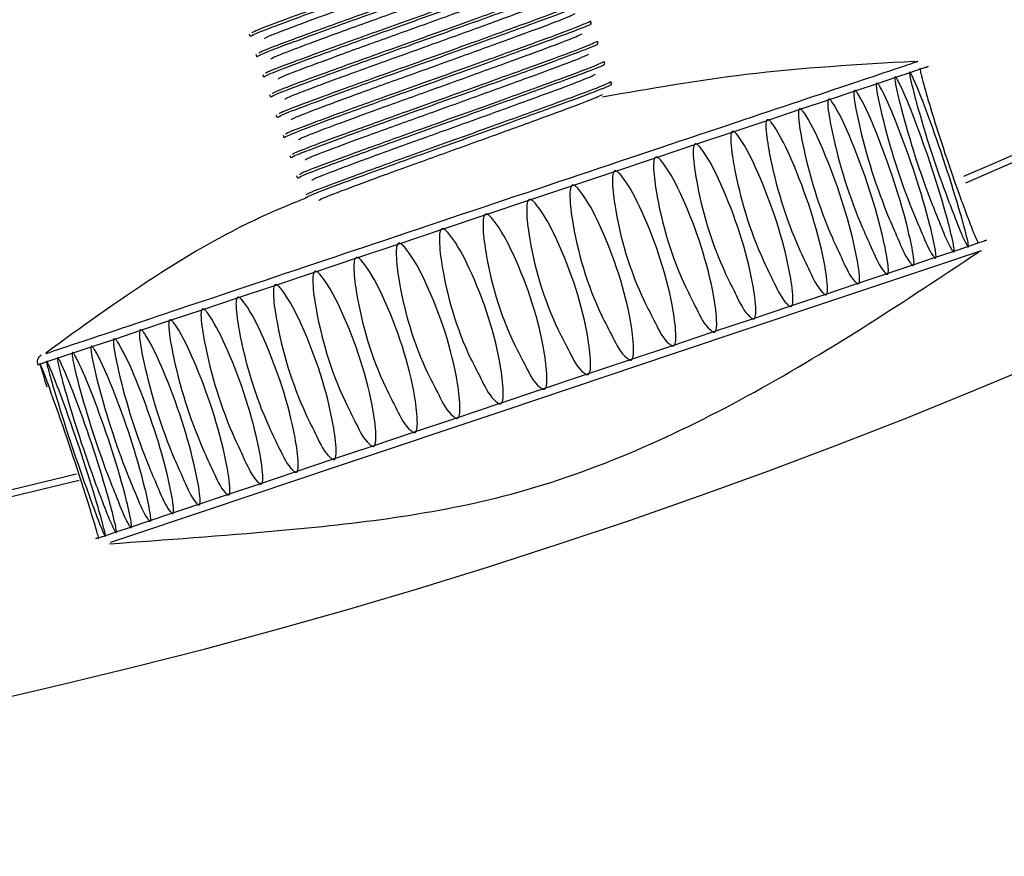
# Model space of a CAD drawing. Header units: millimetres. Extents: x 570 to 981, y 326 to 757.
# Tile 39 of 71: x 662.65 to 668.41, y 636.66 to 641.56. Entities that reach past the tile are written whole.
import ezdxf

# ---------------------------------------------------------------- set-up
doc = ezdxf.new("R2010")
doc.units = ezdxf.units.MM
doc.styles.add('SLDTEXTSTYLE0', font='TXT', dxfattribs={"width": 0.75})
doc.dimstyles.new('SLDDIMSTYLE1', dxfattribs={"dimtxt": 3.5, "dimasz": 3.556, "dimexe": 0, "dimexo": 0.0625, "dimgap": 0.875, "dimtad": 1, "dimdec": 0, "dimlfac": 2, "dimrnd": 1e-09, "dimzin": 12, "dimdsep": 46, "dimtxsty": 'SLDTEXTSTYLE0', "dimblk1": 'CLOSED', "dimblk2": 'CLOSED', "dimsah": 1, "dimcen": 0.09, "dimadec": 0, "dimazin": 3, "dimtfac": 1, "dimtdec": 0, "dimtofl": 0, "dimtmove": 0, "dimatfit": 3, "dimldrblk": 'CLOSED', "dimfxl": 0, "dimfrac": 2, "dimtolj": 1, "dimtzin": 12, "dimarcsym": 0})

# ---------------------------------------------------------------- blocks, each defined once
blk = doc.blocks.new('_Closed')
at = {"color": 0, "linetype": 'ByBlock', "lineweight": -2}
for p, q in [((-1, 0.166667), (0, 0)), ((-1, 0.166667), (-1, -0.166667)), ((0, 0), (-1, -0.166667)), ((0, 0), (-1, 0))]:
    blk.add_line(p, q, dxfattribs=at)
blk = doc.blocks.new('_D_1')
at = {"color": 7, "linetype": 'Continuous', "lineweight": 0}
for p, q in [((655.8022, 756.9007), (779.7769, 756.9007)), ((778.7769, 756.9007), (778.7769, 586.9007)), ((655.8022, 586.9007), (779.7769, 586.9007))]:
    blk.add_line(p, q, dxfattribs=at)
at = {"color": 7, "linetype": 'Continuous', "lineweight": 18, "xscale": 3.556, "yscale": 3.556}
for p, rotation in [((778.7769, 756.9007, 75.0639), 90.0000000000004), ((778.7769, 586.9007, 75.0639), 270.0000000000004)]:
    blk.add_blockref('_Closed', p, dxfattribs=dict(at, rotation=rotation))
at = {"color": 7, "linetype": 'Continuous', "lineweight": 18, "char_height": 3.5, "attachment_point": 1, "rotation": 90, "style": 'SLDTEXTSTYLE0'}
for s, insert in [('340', (774.2117, 677.4508)), ('%%c', (774.2652, 672.1724))]:
    blk.add_mtext(s, dxfattribs=dict(at, insert=insert))

msp = doc.modelspace()

# ---------------------------------------------------------------- linework, layer by layer
at = {"color": 7, "linetype": 'Continuous', "lineweight": 25}
for p, q in [((665.9935, 641.5363), (665.9885, 641.5512)), ((663.9893, 641.4742), (663.9943, 641.4594)), ((666.0332, 641.4178), (666.0283, 641.4326)), ((664.029, 641.3557), (664.034, 641.3409)), ((666.073, 641.2993), (666.068, 641.3141)), ((667.8589, 641.2468), (667.7742, 641.2184)), ((667.9194, 641.2672), (667.8589, 641.2468)), ((667.9553, 641.2793), (667.9194, 641.2672)), ((667.952, 641.2784), (667.9662, 641.2831)), ((667.9662, 641.2831), (667.9553, 641.2793)), ((664.0688, 641.2372), (664.0737, 641.2224)), ((666.1127, 641.1808), (666.1077, 641.1956)), ((667.7742, 641.2184), (667.6663, 641.1822)), ((667.5361, 641.1386), (667.385, 641.088)), ((667.6663, 641.1822), (667.5361, 641.1386)), ((664.1085, 641.1187), (664.1135, 641.1039)), ((667.385, 641.088), (667.2144, 641.0308)), ((667.2144, 641.0308), (667.0259, 640.9677)), ((664.1482, 641.0002), (664.1532, 640.9854)), ((667.0259, 640.9677), (666.8213, 640.8992)), ((666.8213, 640.8992), (666.6027, 640.8261)), ((664.188, 640.8817), (664.1929, 640.8668)), ((666.6027, 640.8261), (666.3721, 640.7488)), ((664.2277, 640.7631), (664.2327, 640.7483)), ((666.3721, 640.7488), (666.1235, 640.6655)), ((664.2674, 640.6446), (664.2724, 640.6298)), ((666.1235, 640.6655), (665.8836, 640.5851)), ((665.8836, 640.5851), (665.6309, 640.5003)), ((665.6309, 640.5003), (665.3755, 640.4146)), ((665.3755, 640.4146), (665.1199, 640.3288)), ((665.1199, 640.3288), (664.8665, 640.2438)), ((668.3072, 640.2661), (668.2938, 640.2615)), ((668.2955, 640.2622), (668.3072, 640.2661)), ((664.8665, 640.2438), (664.618, 640.1604)), ((668.1119, 640.2009), (668.1973, 640.2295)), ((668.1973, 640.2295), (668.2587, 640.25)), ((668.2587, 640.25), (668.2955, 640.2622)), ((664.618, 640.1604), (664.3765, 640.0794)), ((667.8724, 640.1206), (668.0032, 640.1645)), ((668.0032, 640.1645), (668.1119, 640.2009)), ((667.7207, 640.0697), (667.8724, 640.1206)), ((664.3765, 640.0794), (664.1445, 640.0017)), ((667.5495, 640.0123), (667.7207, 640.0697)), ((664.1445, 640.0017), (663.9242, 639.9278)), ((667.3604, 639.9488), (667.5495, 640.0123)), ((663.9242, 639.9278), (663.7177, 639.8586)), ((667.1555, 639.88), (667.3604, 639.9488)), ((666.9364, 639.8065), (667.1555, 639.88)), ((663.7177, 639.8586), (663.527, 639.7948)), ((666.7055, 639.729), (666.9364, 639.8065)), ((663.527, 639.7948), (663.3539, 639.7369)), ((663.3539, 639.7369), (663.2002, 639.6854)), ((666.4649, 639.6483), (666.7055, 639.729)), ((663.0672, 639.6409), (662.9563, 639.6038)), ((663.2002, 639.6854), (663.0672, 639.6409)), ((666.2169, 639.5652), (666.4649, 639.6483)), ((662.8686, 639.5744), (662.8048, 639.553)), ((662.9563, 639.6038), (662.8686, 639.5744)), ((662.7657, 639.5399), (662.7515, 639.535)), ((662.8048, 639.553), (662.7657, 639.5399)), ((665.9639, 639.4805), (666.2169, 639.5652)), ((665.7083, 639.3949), (665.9639, 639.4805)), ((665.4527, 639.3093), (665.7083, 639.3949)), ((665.1994, 639.2245), (665.4527, 639.3093)), ((664.951, 639.1412), (665.1994, 639.2245)), ((664.7098, 639.0604), (664.951, 639.1412)), ((664.4781, 638.9828), (664.7098, 639.0604)), ((664.2582, 638.909), (664.4781, 638.9828)), ((664.0522, 638.8399), (664.2582, 638.909)), ((663.8621, 638.7761), (664.0522, 638.8399)), ((663.6896, 638.7182), (663.8621, 638.7761)), ((663.5366, 638.6668), (663.6896, 638.7182)), ((663.4043, 638.6224), (663.5366, 638.6668)), ((663.2942, 638.5854), (663.4043, 638.6224)), ((663.1059, 638.5224), (663.1442, 638.5352)), ((663.1442, 638.5352), (663.2096, 638.5571)), ((663.2096, 638.5571), (663.2942, 638.5854)), ((663.0924, 638.518), (663.1059, 638.5224)), ((663.1041, 638.522), (663.0924, 638.518))]:
    msp.add_line(p, q, dxfattribs=at)
at = {"color": 8, "linetype": 'Continuous', "lineweight": 25}
msp.add_line((663.2588, 638.5225), (663.1778, 638.4955), dxfattribs=at)
at = {"color": 7, "linetype": 'Continuous', "lineweight": 25, "flags": 128}
msp.add_lwpolyline([(668.2515, 640.1963), (668.276, 640.2046), (667.9902, 640.1089), (667.3591, 639.8973), (666.4779, 639.6017), (665.4799, 639.2673), (664.5172, 638.9447), (663.7373, 638.6831), (663.2588, 638.5225), (663.2588, 638.5225)], dxfattribs=at)
at = {"color": 7, "linetype": 'Continuous', "lineweight": 25}
for radius in [85, 84, 82.5]:
    msp.add_circle((654.8022, 671.9007), radius, dxfattribs=at)
at = {"color": 8, "linetype": 'Continuous', "lineweight": 25}
for radius, start, end in [(34.0401, 293.15309, 18.29729), (35.1789, 200.99402, 14.04231), (34.0401, 203.15193, 283.92431)]:
    msp.add_arc((654.8022, 671.9007), radius, start, end, dxfattribs=at)
at = {"color": 7, "linetype": 'Continuous', "lineweight": 25}
for start, end in [(203.15574, 283.91473), (293.16108, 333.53227)]:
    msp.add_arc((654.8022, 671.9007), 34, start, end, dxfattribs=at)
for points, knots in [([(663.9984, 641.459), (664.0005, 641.4624), (664.0048, 641.4692), (664.1838, 641.5371), (664.4617, 641.6393), (664.81, 641.7635), (665.169, 641.8924), (665.4893, 642.0084), (665.7058, 642.0884), (665.8064, 642.1286), (665.7891, 642.1258), (665.7874, 642.1255)], [0, 0, 0, 0, 0.122431, 0.244863, 0.370493, 0.491177, 0.615723, 0.740269, 0.860953, 0.986583, 1, 1, 1, 1]), ([(664.0056, 641.4807), (664.0083, 641.4833), (664.0149, 641.49), (664.1807, 641.5525), (664.4563, 641.6539), (664.8049, 641.7782), (665.1651, 641.9076), (665.4803, 642.0218), (665.7157, 642.1082), (665.7628, 642.1299), (665.7868, 642.1409)], [0, 0, 0, 0, 0.08437, 0.2140946, 0.3472092, 0.4750818, 0.6070473, 0.7390127, 0.8668854, 1, 1, 1, 1]), ([(664.0789, 641.4458), (664.0811, 641.4489), (664.0857, 641.4555), (664.2473, 641.5172), (664.5047, 641.6125), (664.8282, 641.7284), (665.1629, 641.8492), (665.4557, 641.9559), (665.6744, 642.0367), (665.7181, 642.0572), (665.7403, 642.0676)], [0, 0, 0, 0, 0.109778, 0.235903, 0.365324, 0.489648, 0.617951, 0.746255, 0.870579, 1, 1, 1, 1]), ([(664.0382, 641.3405), (664.0403, 641.3439), (664.0445, 641.3507), (664.2236, 641.4186), (664.5014, 641.5207), (664.8497, 641.6449), (665.2087, 641.7739), (665.529, 641.8899), (665.7455, 641.9698), (665.8462, 642.01), (665.8288, 642.0073), (665.8272, 642.007)], [0, 0, 0, 0, 0.122431, 0.244863, 0.370493, 0.491177, 0.615723, 0.740269, 0.860953, 0.986583, 1, 1, 1, 1]), ([(664.0454, 641.3622), (664.048, 641.3648), (664.0546, 641.3715), (664.2204, 641.434), (664.496, 641.5354), (664.8446, 641.6597), (665.2048, 641.7891), (665.52, 641.9033), (665.7555, 641.9897), (665.8025, 642.0114), (665.8266, 642.0224)], [0, 0, 0, 0, 0.08437, 0.214095, 0.347209, 0.475082, 0.607047, 0.739013, 0.866885, 1, 1, 1, 1]), ([(664.1186, 641.3273), (664.1208, 641.3304), (664.1254, 641.337), (664.287, 641.3987), (664.5445, 641.494), (664.8679, 641.6098), (665.2026, 641.7307), (665.4955, 641.8374), (665.7141, 641.9182), (665.7578, 641.9387), (665.78, 641.9491)], [0, 0, 0, 0, 0.109778, 0.235903, 0.365324, 0.489648, 0.617951, 0.746255, 0.870579, 1, 1, 1, 1]), ([(664.0779, 641.222), (664.08, 641.2254), (664.0842, 641.2322), (664.2633, 641.3001), (664.5411, 641.4022), (664.8894, 641.5264), (665.2484, 641.6554), (665.5688, 641.7714), (665.7853, 641.8513), (665.8859, 641.8915), (665.8686, 641.8887), (665.8669, 641.8885)], [0, 0, 0, 0, 0.122431, 0.244863, 0.370493, 0.491177, 0.615723, 0.740269, 0.860953, 0.986583, 1, 1, 1, 1]), ([(664.0851, 641.2437), (664.0877, 641.2463), (664.0943, 641.253), (664.2601, 641.3155), (664.5358, 641.4169), (664.8843, 641.5412), (665.2445, 641.6705), (665.5598, 641.7848), (665.7952, 641.8712), (665.8423, 641.8928), (665.8663, 641.9039)], [0, 0, 0, 0, 0.08437, 0.214095, 0.347209, 0.475082, 0.607047, 0.739013, 0.866885, 1, 1, 1, 1]), ([(664.1584, 641.2088), (664.1605, 641.2119), (664.1652, 641.2185), (664.3267, 641.2802), (664.5842, 641.3755), (664.9076, 641.4913), (665.2424, 641.6121), (665.5352, 641.7189), (665.7539, 641.7997), (665.7975, 641.8202), (665.8198, 641.8306)], [0, 0, 0, 0, 0.109778, 0.235903, 0.365324, 0.489648, 0.617951, 0.746255, 0.870579, 1, 1, 1, 1]), ([(664.1176, 641.1034), (664.1197, 641.1068), (664.124, 641.1137), (664.303, 641.1816), (664.5809, 641.2837), (664.9292, 641.4079), (665.2881, 641.5368), (665.6085, 641.6528), (665.825, 641.7328), (665.9256, 641.773), (665.9083, 641.7702), (665.9066, 641.77)], [0, 0, 0, 0, 0.122431, 0.244863, 0.370493, 0.491177, 0.615723, 0.740269, 0.860953, 0.986583, 1, 1, 1, 1]), ([(664.1248, 641.1252), (664.1274, 641.1278), (664.1341, 641.1345), (664.2998, 641.197), (664.5755, 641.2984), (664.924, 641.4227), (665.2842, 641.552), (665.5995, 641.6663), (665.8349, 641.7527), (665.882, 641.7743), (665.906, 641.7853)], [0, 0, 0, 0, 0.08437, 0.214095, 0.347209, 0.475082, 0.607047, 0.739013, 0.866885, 1, 1, 1, 1]), ([(664.1981, 641.0903), (664.2003, 641.0933), (664.2049, 641.0999), (664.3664, 641.1616), (664.6239, 641.2569), (664.9474, 641.3728), (665.2821, 641.4936), (665.5749, 641.6004), (665.7936, 641.6812), (665.8372, 641.7016), (665.8595, 641.7121)], [0, 0, 0, 0, 0.109778, 0.235903, 0.365324, 0.489648, 0.617951, 0.746255, 0.870579, 1, 1, 1, 1]), ([(664.1573, 640.9849), (664.1595, 640.9883), (664.1637, 640.9951), (664.3427, 641.0631), (664.6206, 641.1652), (664.9689, 641.2894), (665.3279, 641.4183), (665.6482, 641.5343), (665.8647, 641.6143), (665.9654, 641.6545), (665.948, 641.6517), (665.9464, 641.6514)], [0, 0, 0, 0, 0.122431, 0.244863, 0.370493, 0.491177, 0.615723, 0.740269, 0.860953, 0.986583, 1, 1, 1, 1]), ([(664.1646, 641.0066), (664.1672, 641.0093), (664.1738, 641.0159), (664.3396, 641.0785), (664.6152, 641.1799), (664.9638, 641.3041), (665.324, 641.4335), (665.6392, 641.5478), (665.8746, 641.6342), (665.9217, 641.6558), (665.9458, 641.6668)], [0, 0, 0, 0, 0.08437, 0.214095, 0.347209, 0.475082, 0.607047, 0.739013, 0.866885, 1, 1, 1, 1]), ([(664.2378, 640.9717), (664.24, 640.9748), (664.2446, 640.9814), (664.4062, 641.0431), (664.6636, 641.1384), (664.9871, 641.2543), (665.3218, 641.3751), (665.6146, 641.4818), (665.8333, 641.5626), (665.877, 641.5831), (665.8992, 641.5936)], [0, 0, 0, 0, 0.109778, 0.235903, 0.365324, 0.489648, 0.617951, 0.746255, 0.870579, 1, 1, 1, 1]), ([(664.1971, 640.8664), (664.1992, 640.8698), (664.2034, 640.8766), (664.3825, 640.9445), (664.6603, 641.0467), (665.0086, 641.1709), (665.3676, 641.2998), (665.688, 641.4158), (665.9045, 641.4958), (666.0051, 641.536), (665.9878, 641.5332), (665.9861, 641.5329)], [0, 0, 0, 0, 0.122431, 0.244863, 0.370493, 0.491177, 0.615723, 0.740269, 0.860953, 0.986583, 1, 1, 1, 1]), ([(664.2043, 640.8881), (664.2069, 640.8907), (664.2135, 640.8974), (664.3793, 640.96), (664.655, 641.0614), (665.0035, 641.1856), (665.3637, 641.315), (665.6789, 641.4292), (665.9144, 641.5157), (665.9615, 641.5373), (665.9855, 641.5483)], [0, 0, 0, 0, 0.08437, 0.214095, 0.347209, 0.475082, 0.607047, 0.739013, 0.866885, 1, 1, 1, 1]), ([(664.2776, 640.8532), (664.2797, 640.8563), (664.2844, 640.8629), (664.4459, 640.9246), (664.7034, 641.0199), (665.0268, 641.1358), (665.3616, 641.2566), (665.6544, 641.3633), (665.8731, 641.4441), (665.9167, 641.4646), (665.939, 641.475)], [0, 0, 0, 0, 0.109778, 0.235903, 0.365324, 0.489648, 0.617951, 0.746255, 0.870579, 1, 1, 1, 1]), ([(664.244, 640.7696), (664.2466, 640.7722), (664.2533, 640.7789), (664.419, 640.8414), (664.6947, 640.9428), (665.0432, 641.0671), (665.4034, 641.1965), (665.7187, 641.3107), (665.9541, 641.3971), (666.0012, 641.4188), (666.0252, 641.4298)], [0, 0, 0, 0, 0.08437, 0.214095, 0.347209, 0.475082, 0.607047, 0.739013, 0.866885, 1, 1, 1, 1]), ([(664.2368, 640.7479), (664.2389, 640.7513), (664.2431, 640.7581), (664.4222, 640.826), (664.7, 640.9282), (665.0484, 641.0523), (665.4073, 641.1813), (665.7277, 641.2973), (665.9442, 641.3772), (666.0448, 641.4174), (666.0275, 641.4147), (666.0258, 641.4144)], [0, 0, 0, 0, 0.1224313, 0.2448626, 0.3704933, 0.4911769, 0.615723, 0.7402692, 0.8609527, 0.9865835, 1, 1, 1, 1]), ([(662.7993, 639.602), (662.8074, 639.6048), (662.8251, 639.611), (663.3216, 639.777), (664.1129, 640.0422), (665.1019, 640.3738), (666.1228, 640.7164), (667.0348, 641.0218), (667.6573, 641.2303), (667.9471, 641.3276), (667.8909, 641.3089), (667.8805, 641.3054)], [0, 0, 0, 0, 0.10421, 0.228214, 0.352091, 0.475912, 0.599746, 0.72363, 0.847601, 0.971599, 1, 1, 1, 1]), ([(664.2838, 640.6511), (664.2864, 640.6537), (664.293, 640.6604), (664.4588, 640.7229), (664.7344, 640.8243), (665.083, 640.9486), (665.4432, 641.0779), (665.7584, 641.1922), (665.9938, 641.2786), (666.0409, 641.3002), (666.0649, 641.3113)], [0, 0, 0, 0, 0.08437, 0.214095, 0.347209, 0.475082, 0.607047, 0.739013, 0.866885, 1, 1, 1, 1]), ([(664.3173, 640.7347), (664.3195, 640.7378), (664.3241, 640.7444), (664.4856, 640.8061), (664.7431, 640.9014), (665.0666, 641.0172), (665.4013, 641.1381), (665.6941, 641.2448), (665.9128, 641.3256), (665.9564, 641.3461), (665.9787, 641.3565)], [0, 0, 0, 0, 0.109778, 0.235903, 0.365324, 0.489648, 0.617951, 0.746255, 0.870579, 1, 1, 1, 1]), ([(667.8872, 641.3132), (667.5567, 641.2944), (666.9433, 641.2596), (666.3382, 641.1532), (666.0592, 641.1042)], [0, 0, 0, 0, 0.538867, 1, 1, 1, 1]), ([(664.2765, 640.6294), (664.2786, 640.6328), (664.2829, 640.6396), (664.4619, 640.7075), (664.7398, 640.8096), (665.0881, 640.9338), (665.4471, 641.0628), (665.7674, 641.1788), (665.9839, 641.2587), (666.0846, 641.2989), (666.0672, 641.2962), (666.0656, 641.2959)], [0, 0, 0, 0, 0.122431, 0.244863, 0.370493, 0.491177, 0.615723, 0.740269, 0.860953, 0.986583, 1, 1, 1, 1]), ([(667.8575, 641.2509), (667.8572, 641.2507), (667.8566, 641.2502), (667.8562, 641.247), (667.8571, 641.2339), (667.8697, 641.1737), (667.9348, 640.9293), (668.0276, 640.6406), (668.133, 640.3737), (668.1716, 640.272), (668.1948, 640.2334), (668.1976, 640.2288)], [0, 0, 0, 0, 0.003062, 0.007384, 0.01528, 0.04905, 0.18246, 0.718187, 0.849927, 0.982089, 1, 1, 1, 1]), ([(668.1976, 640.2288), (668.1982, 640.228), (668.1994, 640.2266), (668.2009, 640.2259), (668.2019, 640.2269), (668.2023, 640.2302), (668.2012, 640.2439), (668.1875, 640.3063), (668.1172, 640.5608), (668.01, 640.881), (667.907, 641.1523), (667.872, 641.2288), (667.8653, 641.2415), (667.8617, 641.2475), (667.8591, 641.2505), (667.858, 641.2511), (667.8575, 641.2509), (667.8575, 641.2509)], [0, 0, 0, 0, 0.0039957, 0.0080358, 0.0114929, 0.0157936, 0.0237268, 0.0582852, 0.1947999, 0.7434302, 0.9479422, 0.9729454, 0.981993, 0.9917284, 0.9956129, 0.9995373, 1, 1, 1, 1]), ([(667.9181, 641.2712), (667.9179, 641.2711), (667.9175, 641.2706), (667.9175, 641.2675), (667.9195, 641.2548), (667.9343, 641.1954), (668.0041, 640.9526), (668.098, 640.6641), (668.199, 640.3958), (668.2363, 640.2937), (668.2565, 640.2541), (668.2589, 640.2493)], [0, 0, 0, 0, 0.003058, 0.007379, 0.015276, 0.049046, 0.182457, 0.718186, 0.849927, 0.982089, 1, 1, 1, 1]), ([(664.3235, 640.5326), (664.3261, 640.5352), (664.3327, 640.5419), (664.4985, 640.6044), (664.7741, 640.7058), (665.1227, 640.8301), (665.4829, 640.9594), (665.7981, 641.0737), (666.0336, 641.1601), (666.0807, 641.1817), (666.1047, 641.1928)], [0, 0, 0, 0, 0.08437, 0.214095, 0.347209, 0.475082, 0.607047, 0.739013, 0.866885, 1, 1, 1, 1]), ([(664.357, 640.6162), (664.3592, 640.6193), (664.3638, 640.6259), (664.5254, 640.6876), (664.7828, 640.7829), (665.1063, 640.8987), (665.441, 641.0195), (665.7338, 641.1263), (665.9525, 641.2071), (665.9962, 641.2276), (666.0184, 641.238)], [0, 0, 0, 0, 0.109778, 0.235903, 0.365324, 0.489648, 0.617951, 0.746255, 0.870579, 1, 1, 1, 1]), ([(667.7728, 641.2225), (667.7725, 641.2223), (667.7716, 641.2217), (667.7707, 641.2183), (667.7706, 641.2049), (667.7812, 641.144), (667.8416, 640.8981), (667.9335, 640.609), (668.0431, 640.3435), (668.0828, 640.2423), (668.109, 640.2046), (668.1121, 640.2001)], [0, 0, 0, 0, 0.003067, 0.007388, 0.015285, 0.049055, 0.182464, 0.718188, 0.849928, 0.982089, 1, 1, 1, 1]), ([(668.1121, 640.2001), (668.1129, 640.1994), (668.1143, 640.198), (668.1162, 640.1975), (668.1176, 640.1987), (668.1185, 640.2021), (668.1184, 640.2161), (668.1068, 640.2792), (668.0413, 640.5354), (667.9342, 640.8556), (667.8273, 641.1256), (667.7894, 641.2011), (667.782, 641.2136), (667.778, 641.2194), (667.7749, 641.2223), (667.7735, 641.2227), (667.7729, 641.2226), (667.7728, 641.2225)], [0, 0, 0, 0, 0.003996, 0.008036, 0.011493, 0.015794, 0.023727, 0.058285, 0.194801, 0.743434, 0.947947, 0.97295, 0.981998, 0.991733, 0.995618, 0.999542, 1, 1, 1, 1]), ([(664.3163, 640.5108), (664.3184, 640.5143), (664.3226, 640.5211), (664.5017, 640.589), (664.7795, 640.6911), (665.1278, 640.8153), (665.4868, 640.9442), (665.8072, 641.0603), (666.0237, 641.1402), (666.1243, 641.1804), (666.107, 641.1776), (666.1053, 641.1774)], [0, 0, 0, 0, 0.1224313, 0.2448626, 0.3704933, 0.4911769, 0.615723, 0.7402692, 0.8609527, 0.9865835, 1, 1, 1, 1]), ([(667.5348, 641.1427), (667.5342, 641.1424), (667.5329, 641.1417), (667.5312, 641.138), (667.5292, 641.124), (667.5358, 641.0618), (667.5878, 640.813), (667.6777, 640.5233), (667.7953, 640.2605), (667.8371, 640.1599), (667.8689, 640.1241), (667.8727, 640.1199)], [0, 0, 0, 0, 0.003069, 0.00739, 0.015287, 0.049056, 0.182466, 0.718189, 0.849928, 0.982089, 1, 1, 1, 1]), ([(667.8727, 640.1199), (667.8736, 640.1192), (667.8754, 640.1179), (667.878, 640.1176), (667.8801, 640.1191), (667.8819, 640.1228), (667.8837, 640.1375), (667.8762, 640.2019), (667.8198, 640.4611), (667.713, 640.7814), (667.5985, 641.0489), (667.5553, 641.1226), (667.5465, 641.1347), (667.5416, 641.1402), (667.5376, 641.1427), (667.5357, 641.143), (667.5348, 641.1428), (667.5348, 641.1427)], [0, 0, 0, 0, 0.003996, 0.008036, 0.011493, 0.015794, 0.023727, 0.058286, 0.194801, 0.743435, 0.947949, 0.972952, 0.982, 0.991735, 0.99562, 0.999544, 1, 1, 1, 1]), ([(667.6649, 641.1864), (667.6644, 641.1861), (667.6633, 641.1854), (667.662, 641.1819), (667.661, 641.1681), (667.6695, 641.1066), (667.7256, 640.8592), (667.8165, 640.5698), (667.9302, 640.3057), (667.971, 640.2048), (668, 640.1681), (668.0035, 640.1637)], [0, 0, 0, 0, 0.003067, 0.007389, 0.015285, 0.049055, 0.182465, 0.718188, 0.849928, 0.982089, 1, 1, 1, 1]), ([(668.0035, 640.1637), (668.0043, 640.1631), (668.006, 640.1617), (668.0082, 640.1613), (668.01, 640.1626), (668.0113, 640.1662), (668.0122, 640.1806), (668.0027, 640.2443), (667.9418, 640.502), (667.8349, 640.8223), (667.7241, 641.091), (667.6835, 641.1656), (667.6754, 641.1779), (667.6709, 641.1835), (667.6673, 641.1862), (667.6657, 641.1866), (667.665, 641.1864), (667.6649, 641.1864)], [0, 0, 0, 0, 0.003996, 0.008036, 0.011493, 0.015794, 0.023727, 0.058285, 0.194801, 0.743434, 0.947947, 0.972951, 0.981998, 0.991734, 0.995618, 0.999543, 1, 1, 1, 1]), ([(664.3968, 640.4977), (664.3989, 640.5007), (664.4035, 640.5074), (664.5651, 640.5691), (664.8226, 640.6644), (665.146, 640.7802), (665.4808, 640.901), (665.7736, 641.0078), (665.9923, 641.0886), (666.0359, 641.109), (666.0582, 641.1195)], [0, 0, 0, 0, 0.109778, 0.235903, 0.365324, 0.489648, 0.617951, 0.746255, 0.870579, 1, 1, 1, 1]), ([(667.3837, 641.0921), (667.383, 641.0917), (667.3815, 641.0909), (667.3794, 641.0871), (667.3766, 641.0728), (667.3814, 641.01), (667.4295, 640.7599), (667.5186, 640.4699), (667.6398, 640.2083), (667.6826, 640.1081), (667.7168, 640.0732), (667.7209, 640.069)], [0, 0, 0, 0, 0.003075, 0.007397, 0.015293, 0.049063, 0.182471, 0.718191, 0.849929, 0.982089, 1, 1, 1, 1]), ([(667.7209, 640.069), (667.7219, 640.0684), (667.7239, 640.0672), (667.7269, 640.0669), (667.7293, 640.0685), (667.7314, 640.0724), (667.7341, 640.0874), (667.7285, 640.1524), (667.6762, 640.413), (667.5696, 640.7334), (667.4517, 640.9997), (667.406, 641.0725), (667.3966, 641.0844), (667.3913, 641.0898), (667.3868, 641.0922), (667.3847, 641.0924), (667.3838, 641.0921), (667.3837, 641.0921)], [0, 0, 0, 0, 0.003996, 0.008036, 0.011493, 0.015794, 0.023727, 0.058286, 0.194802, 0.74344, 0.947955, 0.972958, 0.982006, 0.991741, 0.995626, 0.99955, 1, 1, 1, 1]), ([(667.213, 641.0349), (667.2123, 641.0345), (667.2106, 641.0336), (667.2082, 641.0297), (667.2046, 641.0151), (667.2077, 640.9518), (667.2522, 640.7005), (667.3405, 640.4102), (667.4651, 640.1498), (667.5087, 640.0498), (667.5453, 640.0157), (667.5497, 640.0116)], [0, 0, 0, 0, 0.003083, 0.007405, 0.015301, 0.049071, 0.182478, 0.718193, 0.849931, 0.982089, 1, 1, 1, 1]), ([(667.5497, 640.0116), (667.5508, 640.011), (667.553, 640.0099), (667.5562, 640.0097), (667.5589, 640.0114), (667.5614, 640.0154), (667.565, 640.0306), (667.5611, 640.0963), (667.5126, 640.3581), (667.4061, 640.6785), (667.285, 640.9438), (667.237, 641.0159), (667.2271, 641.0276), (667.2214, 641.0328), (667.2166, 641.0351), (667.2142, 641.0353), (667.2131, 641.0349), (667.213, 641.0349)], [0, 0, 0, 0, 0.003996, 0.008036, 0.011493, 0.015794, 0.023727, 0.058286, 0.194804, 0.743446, 0.947963, 0.972966, 0.982014, 0.99175, 0.995634, 0.999559, 1, 1, 1, 1]), ([(667.0245, 640.9717), (667.0237, 640.9713), (667.0218, 640.9704), (667.0191, 640.9664), (667.0148, 640.9515), (667.0164, 640.8877), (667.0577, 640.6353), (667.1453, 640.3448), (667.2729, 640.0853), (667.3173, 639.9857), (667.356, 639.9522), (667.3606, 639.9482)], [0, 0, 0, 0, 0.003089, 0.007411, 0.015307, 0.049076, 0.182483, 0.718195, 0.849932, 0.982089, 1, 1, 1, 1]), ([(667.3606, 639.9482), (667.3618, 639.9477), (667.3642, 639.9466), (667.3677, 639.9465), (667.3707, 639.9483), (667.3735, 639.9524), (667.3778, 639.9679), (667.3754, 640.034), (667.3305, 640.2971), (667.2241, 640.6175), (667.1, 640.8818), (667.05, 640.9532), (667.0396, 640.9647), (667.0335, 640.9698), (667.0284, 640.972), (667.0259, 640.9721), (667.0247, 640.9717), (667.0245, 640.9717)], [0, 0, 0, 0, 0.003996, 0.008036, 0.011493, 0.015794, 0.023727, 0.058287, 0.194805, 0.743451, 0.947968, 0.972972, 0.98202, 0.991755, 0.99564, 0.999565, 1, 1, 1, 1]), ([(666.82, 640.9031), (666.8191, 640.9027), (666.8171, 640.9017), (666.8141, 640.8976), (666.8091, 640.8826), (666.8094, 640.8183), (666.8479, 640.565), (666.9348, 640.2742), (667.065, 640.0157), (667.1102, 639.9162), (667.1508, 639.8834), (667.1556, 639.8795)], [0, 0, 0, 0, 0.003059, 0.007381, 0.015277, 0.049047, 0.182458, 0.718186, 0.849927, 0.982089, 1, 1, 1, 1]), ([(667.1556, 639.8795), (667.1569, 639.879), (667.1593, 639.8779), (667.1631, 639.8779), (667.1664, 639.8798), (667.1695, 639.884), (667.1744, 639.8997), (667.1735, 639.9663), (667.1316, 640.2304), (667.0253, 640.5509), (666.8987, 640.8143), (666.8468, 640.8851), (666.8359, 640.8965), (666.8296, 640.9015), (666.8241, 640.9035), (666.8214, 640.9036), (666.8201, 640.9032), (666.82, 640.9031)], [0, 0, 0, 0, 0.003996, 0.008036, 0.011493, 0.015794, 0.023727, 0.058285, 0.194799, 0.743428, 0.94794, 0.972943, 0.98199, 0.991726, 0.99561, 0.999535, 1, 1, 1, 1]), ([(666.6014, 640.8298), (666.6005, 640.8294), (666.5983, 640.8284), (666.595, 640.8242), (666.5895, 640.809), (666.5886, 640.7443), (666.6247, 640.4902), (666.7111, 640.1992), (666.8436, 639.9414), (666.8894, 639.8422), (666.9315, 639.8099), (666.9366, 639.8061)], [0, 0, 0, 0, 0.003125, 0.007447, 0.015343, 0.049111, 0.182512, 0.718205, 0.849937, 0.98209, 1, 1, 1, 1]), ([(666.9366, 639.8061), (666.9379, 639.8056), (666.9405, 639.8045), (666.9444, 639.8046), (666.9479, 639.8066), (666.9513, 639.8108), (666.9568, 639.8268), (666.957, 639.8938), (666.918, 640.1588), (666.8117, 640.4793), (666.6828, 640.7419), (666.6293, 640.8122), (666.618, 640.8234), (666.6114, 640.8284), (666.6057, 640.8303), (666.6029, 640.8303), (666.6015, 640.8299), (666.6014, 640.8298)], [0, 0, 0, 0, 0.003996, 0.008036, 0.011494, 0.015795, 0.023728, 0.058289, 0.194812, 0.743477, 0.948002, 0.973007, 0.982055, 0.991791, 0.995676, 0.999601, 1, 1, 1, 1]), ([(666.3708, 640.7525), (666.3698, 640.7521), (666.3675, 640.751), (666.3641, 640.7468), (666.3581, 640.7314), (666.3563, 640.6664), (666.3903, 640.4116), (666.4763, 640.1205), (666.6106, 639.8633), (666.6569, 639.7643), (666.7004, 639.7324), (666.7056, 639.7286)], [0, 0, 0, 0, 0.003138, 0.00746, 0.015356, 0.049123, 0.182523, 0.718208, 0.849939, 0.98209, 1, 1, 1, 1]), ([(666.7056, 639.7286), (666.707, 639.7282), (666.7097, 639.7272), (666.7138, 639.7273), (666.7175, 639.7293), (666.721, 639.7337), (666.727, 639.7497), (666.7283, 639.8171), (666.6915, 640.0829), (666.5854, 640.4034), (666.4545, 640.6654), (666.3997, 640.7352), (666.3881, 640.7463), (666.3813, 640.7512), (666.3753, 640.7531), (666.3724, 640.753), (666.3709, 640.7526), (666.3708, 640.7525)], [0, 0, 0, 0, 0.003996, 0.008036, 0.011494, 0.015795, 0.023729, 0.05829, 0.194815, 0.743487, 0.948015, 0.97302, 0.982068, 0.991804, 0.995689, 0.999614, 1, 1, 1, 1]), ([(666.465, 639.648), (666.4664, 639.6475), (666.4691, 639.6465), (666.4734, 639.6467), (666.4772, 639.6488), (666.4809, 639.6532), (666.4873, 639.6694), (666.4894, 639.737), (666.4544, 640.0034), (666.3484, 640.324), (666.216, 640.5854), (666.1601, 640.6549), (666.1482, 640.6659), (666.1412, 640.6707), (666.1351, 640.6726), (666.1309, 640.6724), (666.1271, 640.6705), (666.1249, 640.6679), (666.1238, 640.666), (666.1235, 640.6655)], [0, 0, 0, 0, 0.003961, 0.007965, 0.011392, 0.015655, 0.023518, 0.057773, 0.193087, 0.736894, 0.939608, 0.964391, 0.973359, 0.983009, 0.986859, 0.990749, 0.994185, 0.998398, 1, 1, 1, 1]), ([(666.1235, 640.6655), (666.1225, 640.6635), (666.1166, 640.6502), (666.1153, 640.5849), (666.1457, 640.3308), (666.2327, 640.0388), (666.3684, 639.7822), (666.4151, 639.6832), (666.4597, 639.6517), (666.465, 639.648)], [0, 0, 0, 0, 0.006324, 0.040402, 0.175025, 0.715624, 0.848563, 0.981926, 1, 1, 1, 1]), ([(665.8823, 640.5888), (665.8814, 640.5884), (665.879, 640.5872), (665.8754, 640.583), (665.8688, 640.5674), (665.8657, 640.5019), (665.897, 640.2462), (665.9824, 639.955), (666.1193, 639.6986), (666.1662, 639.5998), (666.2116, 639.5686), (666.217, 639.5648)], [0, 0, 0, 0, 0.002842, 0.007165, 0.015063, 0.04884, 0.18228, 0.718125, 0.849894, 0.982085, 1, 1, 1, 1]), ([(666.217, 639.5648), (666.2184, 639.5644), (666.2212, 639.5634), (666.2256, 639.5637), (666.2295, 639.5657), (666.2334, 639.5702), (666.24, 639.5865), (666.2427, 639.6543), (666.2091, 639.9212), (666.1031, 640.2418), (665.9695, 640.5028), (665.9128, 640.572), (665.9008, 640.583), (665.8937, 640.5877), (665.8874, 640.5895), (665.8842, 640.5894), (665.8826, 640.5889), (665.8823, 640.5888)], [0, 0, 0, 0, 0.003995, 0.008034, 0.01149, 0.01579, 0.023722, 0.058272, 0.194757, 0.743267, 0.947734, 0.972732, 0.981778, 0.991511, 0.995395, 0.999318, 1, 1, 1, 1]), ([(664.3219, 640.5131), (664.2509, 640.4842), (663.7018, 640.2607), (663.2185, 639.9099), (662.7977, 639.6046)], [0, 0, 0, 0, 0.129358, 1, 1, 1, 1]), ([(665.6296, 640.5041), (665.6286, 640.5036), (665.6262, 640.5025), (665.6224, 640.4982), (665.6157, 640.4825), (665.6122, 640.417), (665.6429, 640.1611), (665.7282, 639.8697), (665.8656, 639.6136), (665.9127, 639.5148), (665.9585, 639.4837), (665.964, 639.48)], [0, 0, 0, 0, 0.002994, 0.007316, 0.015213, 0.048985, 0.182405, 0.718168, 0.849917, 0.982087, 1, 1, 1, 1]), ([(665.964, 639.48), (665.9654, 639.4796), (665.9683, 639.4786), (665.9727, 639.4789), (665.9767, 639.481), (665.9806, 639.4855), (665.9874, 639.5018), (665.9905, 639.5698), (665.9578, 639.8369), (665.8518, 640.1575), (665.7175, 640.4183), (665.6603, 640.4874), (665.6481, 640.4983), (665.6409, 640.503), (665.6346, 640.5048), (665.6314, 640.5047), (665.6298, 640.5041), (665.6296, 640.5041)], [0, 0, 0, 0, 0.003995, 0.008035, 0.011492, 0.015793, 0.023725, 0.058281, 0.194787, 0.74338, 0.947878, 0.972879, 0.981926, 0.991661, 0.995545, 0.999469, 1, 1, 1, 1]), ([(665.3742, 640.4185), (665.3732, 640.418), (665.3707, 640.4169), (665.3669, 640.4125), (665.3601, 640.3968), (665.3565, 640.3313), (665.3871, 640.0753), (665.4723, 639.784), (665.6099, 639.5279), (665.657, 639.4291), (665.703, 639.3981), (665.7085, 639.3944)], [0, 0, 0, 0, 0.003047, 0.007369, 0.015266, 0.049036, 0.182449, 0.718183, 0.849925, 0.982088, 1, 1, 1, 1]), ([(665.7085, 639.3944), (665.7099, 639.3939), (665.7128, 639.393), (665.7172, 639.3933), (665.7212, 639.3953), (665.7252, 639.3998), (665.732, 639.4162), (665.7353, 639.4842), (665.703, 639.7515), (665.597, 640.0721), (665.4623, 640.3328), (665.405, 640.4018), (665.3927, 640.4127), (665.3855, 640.4174), (665.3791, 640.4192), (665.3759, 640.419), (665.3744, 640.4185), (665.3742, 640.4185)], [0, 0, 0, 0, 0.003996, 0.008036, 0.011493, 0.015793, 0.023727, 0.058284, 0.194797, 0.743419, 0.947928, 0.972931, 0.981979, 0.991714, 0.995598, 0.999523, 1, 1, 1, 1]), ([(665.1185, 640.3328), (665.1175, 640.3323), (665.115, 640.3312), (665.1113, 640.3268), (665.1045, 640.3112), (665.1011, 640.2456), (665.132, 639.9898), (665.2173, 639.6985), (665.3546, 639.4423), (665.4016, 639.3434), (665.4474, 639.3124), (665.4529, 639.3087)], [0, 0, 0, 0, 0.003028, 0.00735, 0.015246, 0.049017, 0.182432, 0.718177, 0.849922, 0.982088, 1, 1, 1, 1]), ([(665.4529, 639.3087), (665.4543, 639.3082), (665.4571, 639.3073), (665.4616, 639.3076), (665.4656, 639.3096), (665.4695, 639.3141), (665.4763, 639.3305), (665.4795, 639.3985), (665.4471, 639.6657), (665.3412, 639.9864), (665.2065, 640.2471), (665.1492, 640.316), (665.137, 640.327), (665.1298, 640.3317), (665.1235, 640.3335), (665.1203, 640.3333), (665.1187, 640.3328), (665.1185, 640.3328)], [0, 0, 0, 0, 0.003996, 0.008036, 0.011493, 0.015793, 0.023726, 0.058283, 0.194793, 0.743405, 0.94791, 0.972912, 0.981959, 0.991694, 0.995579, 0.999503, 1, 1, 1, 1]), ([(664.8652, 640.2478), (664.8642, 640.2474), (664.8617, 640.2463), (664.858, 640.2419), (664.8515, 640.2263), (664.8484, 640.1609), (664.88, 639.9053), (664.9655, 639.6141), (665.1021, 639.3576), (665.1488, 639.2587), (665.1942, 639.2275), (665.1996, 639.2238)], [0, 0, 0, 0, 0.003018, 0.00734, 0.015237, 0.049008, 0.182425, 0.718174, 0.849921, 0.982088, 1, 1, 1, 1]), ([(665.1996, 639.2238), (665.201, 639.2233), (665.2039, 639.2224), (665.2082, 639.2226), (665.2122, 639.2247), (665.216, 639.2292), (665.2227, 639.2455), (665.2256, 639.3134), (665.1926, 639.5804), (665.0867, 639.901), (664.9525, 640.1619), (664.8956, 640.231), (664.8835, 640.242), (664.8764, 640.2467), (664.8701, 640.2485), (664.8669, 640.2484), (664.8654, 640.2479), (664.8652, 640.2478)], [0, 0, 0, 0, 0.003996, 0.008035, 0.011492, 0.015793, 0.023726, 0.058283, 0.194791, 0.743398, 0.947901, 0.972903, 0.98195, 0.991685, 0.99557, 0.999494, 1, 1, 1, 1]), ([(663.1712, 638.4879), (663.5008, 638.5115), (664.2887, 638.5678), (665.5957, 638.7207), (666.9727, 639.3422), (667.8313, 639.9116), (668.2607, 640.1964)], [0, 0, 0, 0, 0.1816416, 0.4341306, 0.7169633, 1, 1, 1, 1]), ([(664.6166, 640.1645), (664.6156, 640.164), (664.6132, 640.163), (664.6096, 640.1587), (664.6033, 640.1431), (664.6008, 640.0779), (664.6337, 639.8227), (664.7195, 639.5316), (664.8548, 639.2748), (664.9013, 639.1757), (664.9459, 639.1443), (664.9512, 639.1405)], [0, 0, 0, 0, 0.003043, 0.007365, 0.015261, 0.049032, 0.182445, 0.718181, 0.849925, 0.982088, 1, 1, 1, 1]), ([(664.9512, 639.1405), (664.9526, 639.1401), (664.9554, 639.1391), (664.9597, 639.1393), (664.9635, 639.1413), (664.9672, 639.1458), (664.9737, 639.162), (664.976, 639.2297), (664.9419, 639.4964), (664.836, 639.817), (664.7027, 640.0782), (664.6465, 640.1475), (664.6346, 640.1585), (664.6275, 640.1633), (664.6214, 640.1651), (664.6183, 640.165), (664.6168, 640.1646), (664.6166, 640.1645)], [0, 0, 0, 0, 0.003996, 0.008036, 0.011493, 0.015793, 0.023726, 0.058284, 0.194796, 0.743416, 0.947924, 0.972927, 0.981974, 0.991709, 0.995594, 0.999518, 1, 1, 1, 1]), ([(664.3752, 640.0836), (664.3742, 640.0831), (664.3719, 640.0821), (664.3685, 640.0778), (664.3625, 640.0624), (664.3607, 639.9974), (664.3953, 639.7428), (664.4816, 639.4518), (664.6153, 639.1945), (664.6613, 639.0953), (664.7048, 639.0635), (664.71, 639.0597)], [0, 0, 0, 0, 0.00306, 0.007382, 0.015278, 0.049048, 0.182459, 0.718186, 0.849927, 0.982089, 1, 1, 1, 1]), ([(664.71, 639.0597), (664.7114, 639.0592), (664.7141, 639.0582), (664.7182, 639.0584), (664.7219, 639.0604), (664.7255, 639.0647), (664.7316, 639.0808), (664.7332, 639.1483), (664.6975, 639.4145), (664.5916, 639.7351), (664.4595, 639.9966), (664.4043, 640.0663), (664.3926, 640.0774), (664.3857, 640.0822), (664.3797, 640.0841), (664.3768, 640.0841), (664.3753, 640.0836), (664.3752, 640.0836)], [0, 0, 0, 0, 0.003996, 0.008036, 0.011493, 0.015794, 0.023727, 0.058285, 0.1948, 0.743429, 0.947941, 0.972944, 0.981991, 0.991727, 0.995611, 0.999536, 1, 1, 1, 1]), ([(664.1431, 640.0058), (664.1422, 640.0054), (664.14, 640.0043), (664.1368, 640.0001), (664.1313, 639.9849), (664.1305, 639.9202), (664.1673, 639.6664), (664.254, 639.3755), (664.3857, 639.1175), (664.4311, 639.0181), (664.4733, 638.9859), (664.4784, 638.982)], [0, 0, 0, 0, 0.003049, 0.007371, 0.015268, 0.049038, 0.18245, 0.718183, 0.849926, 0.982088, 1, 1, 1, 1]), ([(664.4784, 638.982), (664.4796, 638.9815), (664.4823, 638.9805), (664.4862, 638.9806), (664.4897, 638.9825), (664.4931, 638.9868), (664.4987, 639.0028), (664.4994, 639.0699), (664.4617, 639.3354), (664.3558, 639.656), (664.2253, 639.9181), (664.1714, 639.9882), (664.16, 639.9994), (664.1533, 640.0043), (664.1475, 640.0063), (664.1447, 640.0063), (664.1433, 640.0058), (664.1431, 640.0058)], [0, 0, 0, 0, 0.003996, 0.008036, 0.011493, 0.015793, 0.023727, 0.058284, 0.194797, 0.743421, 0.94793, 0.972933, 0.981981, 0.991716, 0.995601, 0.999525, 1, 1, 1, 1]), ([(663.9228, 639.9319), (663.922, 639.9315), (663.9199, 639.9305), (663.9169, 639.9264), (663.9119, 639.9114), (663.9123, 639.8471), (663.9517, 639.5941), (664.039, 639.3035), (664.1682, 639.0446), (664.213, 638.945), (664.2536, 638.9122), (664.2584, 638.9083)], [0, 0, 0, 0, 0.003046, 0.007368, 0.015264, 0.049035, 0.182447, 0.718182, 0.849925, 0.982088, 1, 1, 1, 1]), ([(664.2584, 638.9083), (664.2597, 638.9078), (664.2622, 638.9067), (664.2659, 638.9068), (664.2693, 638.9086), (664.2724, 638.9128), (664.2775, 638.9286), (664.277, 638.9954), (664.2368, 639.26), (664.1308, 639.5806), (664.0024, 639.8434), (663.9499, 639.914), (663.9389, 639.9253), (663.9325, 639.9303), (663.927, 639.9324), (663.9243, 639.9324), (663.923, 639.932), (663.9228, 639.9319)], [0, 0, 0, 0, 0.003996, 0.008036, 0.011493, 0.015793, 0.023726, 0.058284, 0.194797, 0.743418, 0.947927, 0.97293, 0.981977, 0.991713, 0.995597, 0.999521, 1, 1, 1, 1]), ([(663.7164, 639.8627), (663.7156, 639.8623), (663.7136, 639.8614), (663.7109, 639.8574), (663.7066, 639.8425), (663.7083, 639.7787), (663.7506, 639.5267), (663.8386, 639.2363), (663.9651, 638.9765), (664.0091, 638.8767), (664.0478, 638.8432), (664.0524, 638.8392)], [0, 0, 0, 0, 0.003055, 0.007377, 0.015273, 0.049044, 0.182455, 0.718185, 0.849926, 0.982088, 1, 1, 1, 1]), ([(664.0524, 638.8392), (664.0536, 638.8387), (664.056, 638.8376), (664.0595, 638.8376), (664.0626, 638.8393), (664.0654, 638.8434), (664.0698, 638.859), (664.068, 638.9253), (664.025, 639.189), (663.9189, 639.5096), (663.7928, 639.7732), (663.7421, 639.8444), (663.7316, 639.8558), (663.7255, 639.8609), (663.7202, 639.8631), (663.7177, 639.8631), (663.7165, 639.8628), (663.7164, 639.8627)], [0, 0, 0, 0, 0.003996, 0.008036, 0.011493, 0.015794, 0.023727, 0.058285, 0.194799, 0.743425, 0.947936, 0.972939, 0.981986, 0.991722, 0.995606, 0.999531, 1, 1, 1, 1]), ([(663.5257, 639.7988), (663.5249, 639.7984), (663.5232, 639.7976), (663.5208, 639.7936), (663.5171, 639.779), (663.5204, 639.7157), (663.566, 639.4648), (663.6548, 639.1747), (663.7781, 638.9138), (663.8213, 638.8137), (663.8579, 638.7796), (663.8623, 638.7755)], [0, 0, 0, 0, 0.003063, 0.007384, 0.015281, 0.049051, 0.182461, 0.718187, 0.849928, 0.982089, 1, 1, 1, 1]), ([(663.8623, 638.7755), (663.8634, 638.7749), (663.8656, 638.7738), (663.8688, 638.7736), (663.8716, 638.7753), (663.8742, 638.7793), (663.8779, 638.7946), (663.8745, 638.8605), (663.8282, 639.1231), (663.7221, 639.4436), (663.5987, 639.7081), (663.55, 639.7799), (663.5399, 639.7916), (663.5342, 639.7968), (663.5293, 639.799), (663.5269, 639.7992), (663.5258, 639.7988), (663.5257, 639.7988)], [0, 0, 0, 0, 0.003996, 0.008036, 0.011493, 0.015794, 0.023727, 0.058285, 0.1948, 0.743431, 0.947943, 0.972946, 0.981994, 0.991729, 0.995614, 0.999538, 1, 1, 1, 1]), ([(663.1989, 639.6893), (663.1983, 639.6889), (663.197, 639.6882), (663.1953, 639.6845), (663.1933, 639.6705), (663.2, 639.6083), (663.2533, 639.36), (663.3437, 639.0704), (663.4599, 638.8072), (663.5011, 638.7064), (663.5329, 638.6706), (663.5367, 638.6664)], [0, 0, 0, 0, 0.003067, 0.007388, 0.015285, 0.049055, 0.182464, 0.718188, 0.849928, 0.982089, 1, 1, 1, 1]), ([(663.5367, 638.6664), (663.5377, 638.6657), (663.5395, 638.6645), (663.5422, 638.6641), (663.5443, 638.6656), (663.5461, 638.6694), (663.5481, 638.6841), (663.5413, 638.7488), (663.4874, 639.0088), (663.3811, 639.3293), (663.2639, 639.5958), (663.2198, 639.6693), (663.2109, 639.6813), (663.2059, 639.6867), (663.2018, 639.6893), (663.1999, 639.6896), (663.199, 639.6893), (663.1989, 639.6893)], [0, 0, 0, 0, 0.003996, 0.008036, 0.011493, 0.015794, 0.023727, 0.058285, 0.194801, 0.743434, 0.947947, 0.97295, 0.981998, 0.991733, 0.995618, 0.999542, 1, 1, 1, 1]), ([(663.3526, 639.7408), (663.352, 639.7405), (663.3504, 639.7396), (663.3483, 639.7358), (663.3455, 639.7215), (663.3504, 639.6587), (663.3997, 639.4091), (663.4893, 639.1192), (663.6092, 638.8572), (663.6514, 638.7568), (663.6857, 638.7219), (663.6898, 638.7177)], [0, 0, 0, 0, 0.003063, 0.007385, 0.015282, 0.049052, 0.182462, 0.718187, 0.849928, 0.982089, 1, 1, 1, 1]), ([(663.6898, 638.7177), (663.6908, 638.7171), (663.6929, 638.7159), (663.6959, 638.7157), (663.6983, 638.7172), (663.7005, 638.7211), (663.7034, 638.7362), (663.6984, 638.8014), (663.6484, 639.0628), (663.5422, 639.3833), (663.4218, 639.6488), (663.3753, 639.7214), (663.3658, 639.7332), (663.3604, 639.7385), (663.3559, 639.7409), (663.3537, 639.7411), (663.3527, 639.7408), (663.3526, 639.7408)], [0, 0, 0, 0, 0.003996, 0.008036, 0.011493, 0.015794, 0.023727, 0.058285, 0.1948, 0.743431, 0.947944, 0.972947, 0.981995, 0.99173, 0.995615, 0.999539, 1, 1, 1, 1]), ([(663.066, 639.6447), (663.0655, 639.6444), (663.0643, 639.6437), (663.063, 639.6402), (663.0619, 639.6264), (663.0706, 639.565), (663.1281, 639.318), (663.2195, 639.0288), (663.3318, 638.7642), (663.3719, 638.6631), (663.401, 638.6264), (663.4045, 638.622)], [0, 0, 0, 0, 0.003065, 0.007386, 0.015283, 0.049053, 0.182463, 0.718188, 0.849928, 0.982089, 1, 1, 1, 1]), ([(663.4045, 638.622), (663.4053, 638.6214), (663.407, 638.62), (663.4093, 638.6196), (663.4111, 638.6209), (663.4125, 638.6246), (663.4136, 638.639), (663.4048, 638.703), (663.3466, 638.9616), (663.2402, 639.282), (663.1265, 639.5498), (663.085, 639.6241), (663.0767, 639.6363), (663.0721, 639.6419), (663.0685, 639.6446), (663.0668, 639.6449), (663.066, 639.6447), (663.066, 639.6447)], [0, 0, 0, 0, 0.0039957, 0.0080358, 0.011493, 0.0157937, 0.0237269, 0.0582853, 0.1948005, 0.7434323, 0.9479449, 0.9729482, 0.9819957, 0.9917312, 0.9956158, 0.9995401, 1, 1, 1, 1]), ([(662.7716, 639.5928), (662.7668, 639.5892), (662.7578, 639.5826), (662.7494, 639.5681), (662.747, 639.5515), (662.7499, 639.5407), (662.7514, 639.535)], [0, 0, 0, 0, 0.265783, 0.499993, 0.734206, 1, 1, 1, 1]), ([(662.8673, 639.5781), (662.8671, 639.5779), (662.8664, 639.5774), (662.8659, 639.5741), (662.8668, 639.561), (662.8796, 639.5009), (662.9462, 639.2568), (663.0395, 638.971), (663.1435, 638.699), (663.1809, 638.6042), (663.2053, 638.5579), (663.2086, 638.5546), (663.2092, 638.554)], [0, 0, 0, 0, 0.00305, 0.007354, 0.015219, 0.048852, 0.181723, 0.71528, 0.846488, 0.978114, 0.995953, 1, 1, 1, 1]), ([(663.2092, 638.554), (663.2097, 638.5536), (663.2108, 638.553), (663.2118, 638.5542), (663.2123, 638.5575), (663.2114, 638.5712), (663.1984, 638.6338), (663.131, 638.8894), (663.0244, 639.2097), (662.9183, 639.48), (662.8823, 639.5561), (662.8754, 639.5688), (662.8717, 639.5747), (662.869, 639.5777), (662.8679, 639.5783), (662.8674, 639.5781), (662.8673, 639.5781)], [0, 0, 0, 0, 0.004056, 0.007527, 0.011845, 0.01981, 0.054507, 0.19157, 0.742401, 0.947734, 0.972837, 0.981921, 0.991696, 0.995596, 0.999536, 1, 1, 1, 1]), ([(662.9551, 639.6075), (662.9547, 639.6073), (662.9538, 639.6067), (662.9529, 639.6033), (662.9528, 639.5898), (662.9635, 639.529), (663.0254, 639.2836), (663.1178, 638.9947), (663.2259, 638.7287), (663.2649, 638.6272), (663.2912, 638.5896), (663.2943, 638.5851)], [0, 0, 0, 0, 0.003062, 0.007384, 0.01528, 0.04905, 0.182461, 0.718187, 0.849928, 0.982089, 1, 1, 1, 1]), ([(663.2943, 638.5851), (663.295, 638.5844), (663.2965, 638.583), (663.2985, 638.5824), (663.2999, 638.5837), (663.3008, 638.5871), (663.301, 638.6013), (663.2901, 638.6646), (663.2274, 638.9216), (663.1209, 639.2421), (663.0109, 639.511), (662.9721, 639.5862), (662.9645, 639.5987), (662.9604, 639.6044), (662.9572, 639.6073), (662.9558, 639.6077), (662.9551, 639.6075), (662.9551, 639.6075)], [0, 0, 0, 0, 0.003996, 0.008036, 0.011493, 0.015794, 0.023727, 0.058285, 0.1948, 0.74343, 0.947942, 0.972946, 0.981993, 0.991729, 0.995613, 0.999538, 1, 1, 1, 1]), ([(662.7644, 639.5436), (662.7644, 639.5435), (662.7642, 639.5431), (662.7646, 639.5402), (662.7676, 639.5278), (662.7808, 639.4825), (662.7947, 639.4387), (662.805, 639.4066)], [0, 0, 0, 0, 0.021464, 0.051759, 0.107111, 0.343831, 1, 1, 1, 1]), ([(663.106, 638.522), (663.1064, 638.5212), (663.1072, 638.5195), (663.108, 638.5186), (663.1082, 638.5194), (663.1078, 638.5224), (663.1047, 638.5355), (663.0872, 638.5965), (663.01, 638.8488), (662.9031, 639.169), (662.8051, 639.4421), (662.775, 639.5202), (662.7697, 639.5334), (662.7669, 639.5396), (662.7652, 639.5429), (662.7646, 639.5436), (662.7645, 639.5436), (662.7644, 639.5436)], [0, 0, 0, 0, 0.003996, 0.008036, 0.011493, 0.015794, 0.023727, 0.058285, 0.1948, 0.74343, 0.947942, 0.972946, 0.981993, 0.991728, 0.995613, 0.999537, 1, 1, 1, 1]), ([(662.8036, 639.5567), (662.8034, 639.5566), (662.803, 639.5561), (662.803, 639.553), (662.8049, 639.5403), (662.8199, 639.4809), (662.8912, 639.2386), (662.9857, 638.9504), (663.085, 638.6815), (663.1217, 638.5792), (663.1419, 638.5396), (663.1444, 638.5348)], [0, 0, 0, 0, 0.003065, 0.007386, 0.015283, 0.049053, 0.182463, 0.718188, 0.849928, 0.982089, 1, 1, 1, 1]), ([(663.1444, 638.5348), (663.1449, 638.5341), (663.1459, 638.5325), (663.1471, 638.5317), (663.1477, 638.5326), (663.1478, 638.5358), (663.1458, 638.5492), (663.1306, 638.6111), (663.0583, 638.865), (662.9515, 639.1853), (662.8495, 639.4569), (662.8164, 639.534), (662.8103, 639.547), (662.8071, 639.553), (662.8048, 639.5562), (662.8039, 639.5568), (662.8036, 639.5567), (662.8036, 639.5567)], [0, 0, 0, 0, 0.003996, 0.008036, 0.011493, 0.015794, 0.023727, 0.058285, 0.1948, 0.743432, 0.947945, 0.972948, 0.981996, 0.991731, 0.995616, 0.99954, 1, 1, 1, 1])]:
    msp.add_open_spline(points, degree=3, knots=knots, dxfattribs=at)

# ---------------------------------------------------------------- dimensions: what is measured, and where the dimension line sits
at = {"color": 7, "linetype": 'Continuous', "lineweight": 18}
dim = msp.add_linear_dim(base=(778.7769, 586.9007), p1=(654.8022, 756.9007), p2=(654.8022, 586.9007), angle=90, text='%%c<>', dimstyle='SLDDIMSTYLE1', dxfattribs=at)
dim.commit()
dim.dimension.update_dxf_attribs({"geometry": '_D_1', "text_midpoint": (778.7769, 678.6908), "dimtype": 160})

doc.saveas('drawing.dxf')
